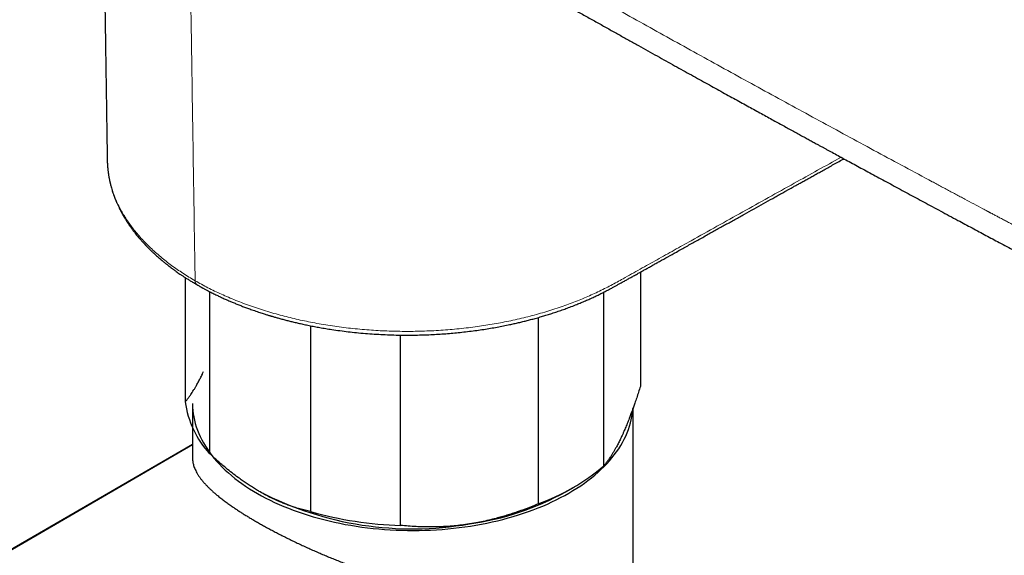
# Model space of a CAD drawing. Header units: millimetres. Extents: x 8 to 965, y 12 to 534.
# Tile 45 of 56: x 783 to 848, y 154 to 189. Entities that reach past the tile are written whole.
import ezdxf

# ---------------------------------------------------------------- set-up
doc = ezdxf.new("R2010")
doc.units = ezdxf.units.MM

msp = doc.modelspace()

# ---------------------------------------------------------------- linework, layer by layer
at = {"color": 7, "linetype": 'Continuous', "lineweight": 30}
for p, q in [((788.473, 179.807), (788.473, 179.802)), ((823.559, 172.411), (823.559, 164.88)), ((793.61, 172.051), (793.61, 163.873)), ((795.213, 160.453), (795.213, 171.126)), ((821.156, 159.653), (821.156, 171.092)), ((816.827, 169.418), (816.827, 157.142)), ((801.852, 168.879), (801.852, 156.639)), ((807.784, 155.73), (807.784, 168.265)), ((794.085, 163.764), (794.085, 160.166)), ((823.085, 149.883), (823.085, 163.463)), ((794.085, 161.066), (746.303, 133.35)), ((818.662, 157.948), (819.193, 158.255)), ((798.507, 157.948), (798.507, 157.948))]:
    msp.add_line(p, q, dxfattribs=at)
at = {"color": 252, "linetype": 'Continuous', "lineweight": 0}
msp.add_line((794.085, 161.029), (746.283, 133.301), dxfattribs=at)
at = {"color": 7, "linetype": 'Continuous', "lineweight": 30, "flags": 128}
msp.add_lwpolyline([(794.085, 163.764), (794.085, 163.744), (794.09, 163.525), (794.106, 163.306), (794.132, 163.088), (794.168, 162.869), (794.213, 162.652), (794.269, 162.435), (794.334, 162.219), (794.409, 162.004), (794.493, 161.791), (794.588, 161.578), (794.692, 161.368), (794.805, 161.159), (794.928, 160.951), (795.06, 160.746), (795.202, 160.542), (795.352, 160.341), (795.512, 160.142), (795.681, 159.946), (795.858, 159.753), (796.045, 159.562), (796.239, 159.374), (796.443, 159.188), (796.654, 159.007), (796.874, 158.828), (797.102, 158.653), (797.338, 158.481), (797.581, 158.313), (797.832, 158.148), (798.091, 157.988), (798.356, 157.831), (798.629, 157.679), (798.908, 157.53), (799.194, 157.386), (799.486, 157.246), (799.785, 157.111), (800.09, 156.98), (800.4, 156.854), (800.716, 156.733), (801.038, 156.617), (801.365, 156.505), (801.696, 156.398), (802.033, 156.297), (802.374, 156.2), (802.719, 156.109), (803.068, 156.023), (803.421, 155.942), (803.777, 155.867), (804.137, 155.797), (804.5, 155.733), (804.865, 155.674), (805.233, 155.62), (805.604, 155.572), (805.976, 155.53), (806.351, 155.494), (806.726, 155.463), (807.103, 155.437), (807.482, 155.418), (807.86, 155.404), (808.24, 155.396), (808.619, 155.394), (808.999, 155.397), (809.378, 155.406), (809.757, 155.421), (810.135, 155.442), (810.512, 155.468), (810.887, 155.5), (811.261, 155.537), (811.633, 155.581), (812.003, 155.63), (812.371, 155.684), (812.736, 155.744), (813.098, 155.81), (813.457, 155.88), (813.813, 155.957), (814.166, 156.038), (814.514, 156.125), (814.858, 156.218), (815.198, 156.315), (815.534, 156.418), (815.865, 156.525), (816.19, 156.638), (816.511, 156.755), (816.826, 156.877), (817.136, 157.004), (817.439, 157.136), (817.737, 157.272), (818.028, 157.412), (818.313, 157.557), (818.591, 157.706), (818.862, 157.86), (819.126, 158.017), (819.383, 158.178), (819.633, 158.343), (819.875, 158.512), (820.109, 158.684), (820.336, 158.86), (820.554, 159.04), (820.764, 159.222), (820.966, 159.408), (821.159, 159.596), (821.344, 159.788), (821.52, 159.982), (821.687, 160.179), (821.845, 160.378), (821.994, 160.58), (822.134, 160.783), (822.264, 160.989), (822.386, 161.197), (822.497, 161.406), (822.599, 161.617), (822.692, 161.83), (822.775, 162.044), (822.848, 162.259), (822.911, 162.475), (822.965, 162.692), (823.009, 162.909), (823.042, 163.128), (823.066, 163.346), (823.073, 163.429)], dxfattribs=at)
at = {"color": 7, "linetype": 'Continuous', "lineweight": 30}
for centre, radius, start, end in [((799.715, 164.649), 6.154, 187.23754, 222.97876), ((812.082, 170.309), 13.995, 289.81592, 310.41699), ((808.563, 177.403), 21.901, 242.74147, 279.83846), ((809.71, 174.159), 18.519, 278.05807, 298.9098), ((808.441, 179.828), 24.107, 254.13961, 268.44032)]:
    msp.add_arc(centre, radius, start, end, dxfattribs=at)
for points, knots in [([(899.278, 178.476), (899.379, 178.501), (899.6, 178.555), (899.916, 178.653), (900.234, 178.767), (900.539, 178.891), (900.853, 179.037), (901.176, 179.206), (901.525, 179.411), (901.883, 179.651), (902.237, 179.92), (902.557, 180.194), (902.845, 180.47), (903.111, 180.752), (903.355, 181.036), (903.526, 181.254), (903.628, 181.392), (903.672, 181.453), (903.715, 181.513), (903.757, 181.573), (903.798, 181.631), (903.837, 181.689), (903.989, 181.916), (904.239, 182.325), (904.56, 182.943), (904.782, 183.448), (904.926, 183.818), (905.009, 184.042), (905.087, 184.269), (905.161, 184.497), (905.231, 184.728), (905.297, 184.96), (905.411, 185.396), (905.555, 186.045), (905.697, 186.923), (905.794, 187.81), (905.846, 188.707), (905.858, 189.531), (905.841, 190.277), (905.807, 190.943), (905.752, 191.621), (905.678, 192.31), (905.583, 193.011), (905.468, 193.722), (905.319, 194.518), (905.125, 195.405), (904.876, 196.389), (904.587, 197.396), (904.258, 198.421), (903.896, 199.439), (903.504, 200.444), (903.084, 201.433), (902.68, 202.311), (902.304, 203.077), (901.982, 203.704), (901.749, 204.136), (901.618, 204.376), (901.576, 204.45), (901.535, 204.525), (901.493, 204.6), (901.451, 204.674), (901.354, 204.847), (901.189, 205.135), (900.942, 205.554), (900.658, 206.023), (900.334, 206.538), (899.969, 207.099), (899.561, 207.7), (899.111, 208.334), (898.619, 208.995), (898.084, 209.679), (897.503, 210.384), (896.904, 211.072), (896.29, 211.74), (895.693, 212.354), (895.264, 212.772), (895.018, 213.003), (894.94, 213.076), (894.862, 213.149), (894.783, 213.221), (894.704, 213.294), (894.416, 213.555), (893.917, 213.992), (893.205, 214.574), (892.495, 215.116), (891.776, 215.622), (891.033, 216.099), (890.209, 216.593), (889.302, 217.141), (888.326, 217.728), (887.336, 218.324), (886.225, 218.993), (884.985, 219.738), (883.614, 220.56), (882.075, 221.483), (880.913, 222.179), (880.133, 222.645), (879.89, 222.79), (879.647, 222.936), (879.404, 223.081), (879.161, 223.226), (878.065, 223.882), (876.118, 225.045), (873.324, 226.71), (870.541, 228.365), (867.766, 230.012), (864.984, 231.658), (862.708, 233), (860.936, 234.043), (859.668, 234.788), (858.381, 235.543), (857.067, 236.313), (855.723, 237.099), (854.4, 237.872), (853.094, 238.634), (851.804, 239.386), (850.752, 239.999), (849.947, 240.467), (849.402, 240.784), (848.849, 241.105), (848.3, 241.425), (847.785, 241.724), (847.458, 241.914), (847.308, 242.001)], [0, 0, 0, 0, 0.004504, 0.00996, 0.014562, 0.019439, 0.024591, 0.030018, 0.035716, 0.042663, 0.049236, 0.055431, 0.061248, 0.066685, 0.072229, 0.077317, 0.078397, 0.079454, 0.080489, 0.0815, 0.082489, 0.083455, 0.084399, 0.093804, 0.103061, 0.112162, 0.11519, 0.118198, 0.121186, 0.124154, 0.127102, 0.130029, 0.132935, 0.143356, 0.153492, 0.163347, 0.172988, 0.182489, 0.189227, 0.195951, 0.202686, 0.209452, 0.21626, 0.223101, 0.229969, 0.239018, 0.248245, 0.257638, 0.267188, 0.276882, 0.286051, 0.295329, 0.304712, 0.310956, 0.317237, 0.322792, 0.323521, 0.32425, 0.32498, 0.325711, 0.326441, 0.327173, 0.330794, 0.334949, 0.339637, 0.344854, 0.350596, 0.356857, 0.36363, 0.370755, 0.378352, 0.386408, 0.394906, 0.402738, 0.410891, 0.418322, 0.419313, 0.420307, 0.421304, 0.422306, 0.423311, 0.424319, 0.433274, 0.442158, 0.450893, 0.459625, 0.468628, 0.478123, 0.489821, 0.501799, 0.513852, 0.526002, 0.542451, 0.55918, 0.576119, 0.598668, 0.601628, 0.604588, 0.607548, 0.610507, 0.613465, 0.61642, 0.650528, 0.684543, 0.718354, 0.752019, 0.785704, 0.819701, 0.834865, 0.850219, 0.865814, 0.88171, 0.897975, 0.914681, 0.929812, 0.945408, 0.961535, 0.968031, 0.974624, 0.981319, 0.988121, 0.994556, 1, 1, 1, 1]), ([(899.323, 178.487), (899.4, 178.504), (899.699, 178.569), (900.195, 178.739), (900.81, 178.997), (901.394, 179.312), (901.949, 179.68), (902.473, 180.1), (902.963, 180.571), (903.419, 181.09), (903.837, 181.656), (904.219, 182.271), (904.564, 182.93), (904.871, 183.633), (905.138, 184.376), (905.364, 185.157), (905.548, 185.974), (905.691, 186.826), (905.791, 187.711), (905.85, 188.627), (905.867, 189.57), (905.84, 190.536), (905.772, 191.522), (905.661, 192.526), (905.508, 193.549), (905.313, 194.588), (905.076, 195.64), (904.799, 196.697), (904.483, 197.758), (904.128, 198.818), (903.736, 199.878), (903.306, 200.936), (902.839, 201.989), (902.337, 203.032), (901.803, 204.061), (901.239, 205.072), (900.645, 206.064), (900.022, 207.036), (899.371, 207.985), (898.696, 208.908), (897.999, 209.798), (897.282, 210.655), (896.548, 211.478), (895.795, 212.264), (895.027, 213.014), (894.233, 213.732), (893.42, 214.416), (892.589, 215.059), (891.758, 215.645), (890.93, 216.169), (890.109, 216.663), (888.287, 217.762), (884.453, 220.069), (877.422, 224.28), (868.192, 229.768), (857.764, 235.919), (850.795, 239.984), (847.311, 242.017)], [0, 0, 0, 0, 0.0034107, 0.0132918, 0.0231758, 0.0330639, 0.0429647, 0.0528766, 0.0627858, 0.0726787, 0.0825419, 0.0924143, 0.1023259, 0.1122515, 0.122166, 0.1320453, 0.1419097, 0.1517921, 0.1616886, 0.1715953, 0.1815084, 0.191398, 0.2012542, 0.2111039, 0.2209743, 0.2308928, 0.2408256, 0.2507279, 0.26061, 0.2704815, 0.2803514, 0.2902452, 0.3001691, 0.3101004, 0.3200154, 0.3298902, 0.3397633, 0.3496752, 0.3596038, 0.3695269, 0.379423, 0.3892952, 0.3991665, 0.4090463, 0.4189446, 0.4288717, 0.4392154, 0.4494829, 0.4597096, 0.4698584, 0.4798466, 0.4897694, 0.5365678, 0.6201358, 0.7467568, 0.8733786, 1, 1, 1, 1]), ([(819.996, 231.974), (820.603, 231.622), (821.81, 230.923), (823.617, 229.879), (825.417, 228.842), (827.235, 227.795), (829.053, 226.751), (830.859, 225.715), (832.631, 224.7), (834.41, 223.682), (836.201, 222.659), (838.006, 221.63), (839.803, 220.607), (841.591, 219.591), (843.307, 218.618), (844.959, 217.683), (846.141, 217.015), (846.916, 216.577), (847.28, 216.372), (847.644, 216.167), (848.008, 215.962), (848.373, 215.756), (848.739, 215.55), (849.35, 215.206), (850.217, 214.718), (851.354, 214.08), (852.524, 213.425), (853.724, 212.752), (854.953, 212.066), (856.202, 211.368), (857.391, 210.705), (858.5, 210.087), (859.236, 209.676), (859.67, 209.435), (859.814, 209.355), (859.957, 209.276), (860.099, 209.197), (860.265, 209.105), (860.49, 208.98), (860.759, 208.832), (861.029, 208.682), (861.27, 208.548), (861.504, 208.416), (861.741, 208.28), (861.972, 208.143), (862.186, 208.013), (862.394, 207.881), (862.606, 207.741), (862.847, 207.575), (863.116, 207.382), (863.403, 207.166), (863.688, 206.942), (863.961, 206.718), (864.365, 206.371), (864.9, 205.876), (865.561, 205.198), (866.134, 204.541), (866.626, 203.928), (866.931, 203.519), (867.127, 203.244), (867.218, 203.115), (867.309, 202.983), (867.399, 202.851), (867.488, 202.716), (867.578, 202.581), (867.743, 202.326), (867.988, 201.93), (868.314, 201.37), (868.652, 200.747), (868.95, 200.151), (869.208, 199.598), (869.427, 199.102), (869.645, 198.578), (869.859, 198.026), (870.035, 197.543), (870.173, 197.138), (870.277, 196.822), (870.377, 196.504), (870.473, 196.185), (870.559, 195.887), (870.63, 195.63), (870.691, 195.4), (870.754, 195.158), (870.826, 194.869), (870.907, 194.528), (870.988, 194.163), (871.058, 193.825), (871.147, 193.371), (871.246, 192.808), (871.326, 192.274), (871.372, 191.934), (871.394, 191.769), (871.414, 191.608), (871.432, 191.451), (871.449, 191.299), (871.496, 190.871), (871.558, 190.168), (871.614, 189.195), (871.637, 188.24), (871.63, 187.304), (871.593, 186.392), (871.524, 185.435), (871.417, 184.435), (871.264, 183.392), (871.072, 182.371), (870.841, 181.366), (870.575, 180.396), (870.272, 179.458), (869.932, 178.548), (869.591, 177.753), (869.263, 177.071), (869.035, 176.64), (868.875, 176.353), (868.79, 176.205), (868.704, 176.058), (868.616, 175.912), (868.527, 175.766), (868.383, 175.537), (868.18, 175.23), (867.914, 174.85), (867.639, 174.483), (867.361, 174.136), (867.102, 173.832), (866.855, 173.559), (866.606, 173.299), (866.328, 173.025), (866.02, 172.741), (865.714, 172.482), (865.417, 172.247), (865.136, 172.039), (864.835, 171.832), (864.512, 171.625), (864.187, 171.434), (863.879, 171.268), (863.612, 171.135), (863.358, 171.017), (863.089, 170.901), (862.795, 170.784), (862.489, 170.675), (862.192, 170.581), (861.904, 170.498), (861.625, 170.429), (861.395, 170.375), (861.255, 170.353), (861.207, 170.346)], [0, 0, 0, 0, 0.023482, 0.046678, 0.069724, 0.092789, 0.116596, 0.139456, 0.161979, 0.184319, 0.207354, 0.230211, 0.252939, 0.275579, 0.297949, 0.317835, 0.337949, 0.342497, 0.347055, 0.351622, 0.356196, 0.360775, 0.365357, 0.369939, 0.383724, 0.397943, 0.412564, 0.427553, 0.442873, 0.458481, 0.474183, 0.487239, 0.499793, 0.501589, 0.503373, 0.505144, 0.506902, 0.508648, 0.511312, 0.515269, 0.518623, 0.521372, 0.524246, 0.527353, 0.530261, 0.532972, 0.535493, 0.5382, 0.541208, 0.54489, 0.548829, 0.552667, 0.556388, 0.559984, 0.569392, 0.579103, 0.589097, 0.595845, 0.602711, 0.604269, 0.605832, 0.607402, 0.608977, 0.610558, 0.612145, 0.613737, 0.619458, 0.625711, 0.632502, 0.639834, 0.644722, 0.649824, 0.655139, 0.660666, 0.666403, 0.66948, 0.672557, 0.675632, 0.678706, 0.681778, 0.684183, 0.686079, 0.688325, 0.691056, 0.694271, 0.697966, 0.7013, 0.703732, 0.710636, 0.716954, 0.718512, 0.72003, 0.721508, 0.722946, 0.724345, 0.725704, 0.734752, 0.743678, 0.752471, 0.761119, 0.769615, 0.777949, 0.788075, 0.798131, 0.80818, 0.818298, 0.828566, 0.838363, 0.848439, 0.858818, 0.865828, 0.87296, 0.874848, 0.876744, 0.878648, 0.880559, 0.882479, 0.884406, 0.889734, 0.895082, 0.900448, 0.905829, 0.910811, 0.914788, 0.91917, 0.923961, 0.929162, 0.934775, 0.939026, 0.943487, 0.948157, 0.953044, 0.9583, 0.962835, 0.966744, 0.970029, 0.973848, 0.978281, 0.982557, 0.986675, 0.990636, 0.994439, 0.998085, 1, 1, 1, 1]), ([(813.827, 192.753), (814.031, 192.637), (814.478, 192.383), (815.162, 191.994), (815.876, 191.59), (816.578, 191.192), (817.268, 190.801), (817.97, 190.405), (818.681, 190.004), (819.401, 189.598), (820.107, 189.201), (820.799, 188.812), (821.478, 188.432), (822.142, 188.06), (822.792, 187.696), (823.428, 187.34), (824.051, 186.993), (824.655, 186.656), (825.242, 186.328), (825.812, 186.011), (826.368, 185.702), (826.914, 185.399), (827.449, 185.103), (827.973, 184.812), (828.483, 184.53), (828.979, 184.256), (829.457, 183.992), (829.919, 183.737), (830.364, 183.491), (830.795, 183.254), (831.215, 183.022), (831.623, 182.798), (832.02, 182.579), (832.403, 182.369), (832.771, 182.167), (833.125, 181.973), (833.464, 181.787), (833.788, 181.609), (834.098, 181.44), (834.393, 181.279), (834.673, 181.125), (834.939, 180.98), (835.174, 180.851), (835.379, 180.739), (835.558, 180.642), (835.731, 180.547), (835.903, 180.453), (836.15, 180.319), (836.475, 180.141), (836.884, 179.919), (837.305, 179.69), (837.741, 179.452), (838.193, 179.207), (838.661, 178.952), (839.142, 178.691), (839.637, 178.424), (840.144, 178.149), (840.664, 177.868), (841.187, 177.585), (841.713, 177.301), (842.241, 177.017), (842.78, 176.726), (843.331, 176.429), (843.894, 176.127), (844.427, 175.841), (844.927, 175.572), (845.391, 175.324), (845.851, 175.077), (846.303, 174.835), (846.745, 174.599), (847.205, 174.354), (847.68, 174.1), (848.17, 173.839), (848.645, 173.586), (849.104, 173.342), (849.519, 173.122), (849.89, 172.925), (850.219, 172.75), (850.539, 172.58), (850.849, 172.415), (851.096, 172.283), (851.282, 172.183), (851.405, 172.118), (851.517, 172.058), (851.616, 172.006), (851.703, 171.96), (851.777, 171.921), (851.838, 171.89), (851.886, 171.865), (851.917, 171.849), (851.935, 171.839), (851.949, 171.832), (851.972, 171.821), (852.009, 171.802), (852.057, 171.777), (852.111, 171.75), (852.185, 171.713), (852.279, 171.666), (852.394, 171.609), (852.498, 171.558), (852.589, 171.514), (852.665, 171.478), (852.744, 171.441), (852.822, 171.405), (852.893, 171.372), (852.951, 171.346), (852.996, 171.325), (853.032, 171.309), (853.061, 171.297), (853.088, 171.284), (853.122, 171.27), (853.168, 171.249), (853.226, 171.225), (853.291, 171.197), (853.36, 171.168), (853.43, 171.139), (853.504, 171.109), (853.573, 171.081), (853.631, 171.058), (853.68, 171.038), (853.734, 171.018), (853.808, 170.989), (853.9, 170.955), (854.002, 170.917), (854.101, 170.882), (854.184, 170.853), (854.251, 170.83), (854.301, 170.813), (854.344, 170.798), (854.38, 170.786), (854.415, 170.775), (854.456, 170.761), (854.508, 170.744), (854.57, 170.724), (854.643, 170.701), (854.721, 170.677), (854.804, 170.652), (854.88, 170.629), (854.95, 170.609), (855.009, 170.592), (855.067, 170.575), (855.132, 170.557), (855.209, 170.536), (855.294, 170.514), (855.38, 170.491), (855.477, 170.467), (855.586, 170.44), (855.716, 170.409), (855.849, 170.38), (855.977, 170.352), (856.092, 170.329), (856.199, 170.308), (856.299, 170.289), (856.39, 170.273), (856.474, 170.258), (856.558, 170.244), (856.644, 170.231), (856.732, 170.217), (856.826, 170.204), (856.936, 170.188), (857.06, 170.173), (857.192, 170.157), (857.32, 170.143), (857.446, 170.131), (857.573, 170.12), (857.691, 170.111), (857.796, 170.104), (857.884, 170.099), (857.964, 170.094), (858.041, 170.091), (858.122, 170.087), (858.202, 170.084), (858.281, 170.082), (858.352, 170.08), (858.419, 170.079), (858.476, 170.078), (858.528, 170.078), (858.582, 170.078), (858.638, 170.078), (858.693, 170.078), (858.744, 170.078), (858.791, 170.079), (858.837, 170.08), (858.887, 170.081), (858.944, 170.082), (859.006, 170.084), (859.064, 170.086), (859.115, 170.088), (859.159, 170.09), (859.202, 170.092), (859.247, 170.094), (859.296, 170.096), (859.353, 170.1), (859.417, 170.104), (859.483, 170.108), (859.545, 170.112), (859.599, 170.117), (859.655, 170.121), (859.714, 170.126), (859.775, 170.132), (859.834, 170.137), (859.894, 170.143), (859.961, 170.15), (860.028, 170.158), (860.091, 170.165), (860.142, 170.171), (860.187, 170.176), (860.23, 170.182), (860.278, 170.188), (860.338, 170.196), (860.406, 170.206), (860.473, 170.215), (860.532, 170.224), (860.586, 170.232), (860.646, 170.242), (860.716, 170.253), (860.793, 170.266), (860.872, 170.279), (860.933, 170.29), (860.978, 170.298), (861.011, 170.304), (861.053, 170.312), (861.105, 170.322), (861.158, 170.332), (861.193, 170.338), (861.208, 170.341)], [0, 0, 0, 0, 0.013484, 0.029372, 0.045002, 0.060372, 0.075482, 0.090334, 0.106372, 0.122095, 0.137506, 0.152602, 0.167385, 0.181855, 0.19601, 0.209852, 0.223381, 0.236595, 0.249269, 0.26164, 0.273708, 0.285474, 0.297143, 0.308498, 0.319539, 0.330267, 0.340681, 0.350603, 0.360223, 0.36954, 0.378555, 0.387442, 0.396013, 0.40427, 0.412211, 0.419837, 0.427148, 0.434143, 0.440809, 0.447162, 0.4532, 0.458925, 0.464335, 0.468367, 0.472204, 0.475869, 0.479545, 0.483274, 0.491789, 0.500569, 0.509613, 0.518921, 0.528692, 0.538738, 0.54906, 0.559657, 0.570529, 0.581676, 0.593099, 0.604145, 0.615437, 0.626974, 0.638758, 0.650788, 0.663063, 0.672881, 0.682843, 0.692705, 0.702344, 0.711761, 0.720956, 0.731698, 0.742121, 0.752219, 0.761991, 0.771436, 0.778629, 0.785618, 0.7924, 0.798968, 0.805327, 0.808147, 0.810769, 0.813134, 0.815242, 0.817088, 0.818641, 0.81993, 0.820952, 0.821701, 0.821879, 0.82208, 0.822547, 0.823311, 0.82438, 0.825517, 0.826702, 0.828937, 0.83132, 0.833808, 0.835345, 0.836915, 0.838516, 0.84015, 0.841752, 0.842832, 0.843741, 0.844476, 0.845039, 0.845471, 0.846151, 0.847082, 0.848264, 0.849614, 0.850998, 0.852414, 0.853861, 0.855409, 0.856559, 0.857359, 0.858386, 0.859748, 0.861836, 0.863898, 0.865867, 0.867743, 0.868866, 0.869866, 0.870724, 0.87144, 0.872044, 0.872806, 0.873881, 0.875203, 0.87647, 0.878274, 0.879847, 0.881432, 0.882809, 0.884, 0.884969, 0.886231, 0.887844, 0.889567, 0.891255, 0.892906, 0.895314, 0.897672, 0.90061, 0.903081, 0.905222, 0.90732, 0.909393, 0.911027, 0.912657, 0.914286, 0.915945, 0.917641, 0.919423, 0.921425, 0.924016, 0.926627, 0.929107, 0.93142, 0.933906, 0.93641, 0.938241, 0.939941, 0.941476, 0.942848, 0.944337, 0.946102, 0.94744, 0.94886, 0.950175, 0.951241, 0.952122, 0.953122, 0.954279, 0.955291, 0.956263, 0.957155, 0.957966, 0.958854, 0.959949, 0.961197, 0.962308, 0.963239, 0.964005, 0.964786, 0.965636, 0.966553, 0.967497, 0.968799, 0.970081, 0.97121, 0.972177, 0.973101, 0.974254, 0.975415, 0.976447, 0.977476, 0.978682, 0.980037, 0.981142, 0.98204, 0.982786, 0.983548, 0.984349, 0.985326, 0.986683, 0.987921, 0.988852, 0.989744, 0.990705, 0.991892, 0.993272, 0.994588, 0.995753, 0.996251, 0.996725, 0.997365, 0.998211, 0.999267, 1, 1, 1, 1]), ([(788.289, 191.785), (788.29, 191.718), (788.293, 191.532), (788.297, 191.222), (788.303, 190.851), (788.309, 190.465), (788.315, 190.065), (788.322, 189.658), (788.328, 189.244), (788.334, 188.824), (788.341, 188.391), (788.348, 187.945), (788.355, 187.486), (788.362, 187.023), (788.369, 186.557), (788.376, 186.089), (788.383, 185.609), (788.391, 185.117), (788.399, 184.614), (788.406, 184.099), (788.414, 183.571), (788.423, 183.031), (788.431, 182.478), (788.44, 181.915), (788.448, 181.341), (788.457, 180.755), (788.465, 180.241), (788.47, 179.921), (788.472, 179.802)], [0, 0, 0, 0, 0.016874, 0.046637, 0.077604, 0.109774, 0.143146, 0.17772, 0.21169, 0.246745, 0.282886, 0.320111, 0.358422, 0.397817, 0.435954, 0.475055, 0.515119, 0.556145, 0.598135, 0.641106, 0.685091, 0.730132, 0.776273, 0.823565, 0.871184, 0.920024, 0.970148, 1, 1, 1, 1]), ([(788.471, 179.807), (788.471, 179.79), (788.472, 179.751), (788.474, 179.693), (788.477, 179.624), (788.48, 179.548), (788.484, 179.47), (788.49, 179.39), (788.496, 179.313), (788.503, 179.238), (788.51, 179.17), (788.519, 179.093), (788.53, 179.003), (788.544, 178.896), (788.562, 178.784), (788.582, 178.669), (788.6, 178.569), (788.617, 178.488), (788.63, 178.426), (788.642, 178.371), (788.653, 178.322), (788.664, 178.279), (788.673, 178.237), (788.684, 178.193), (788.697, 178.143), (788.712, 178.085), (788.736, 177.999), (788.767, 177.891), (788.805, 177.765), (788.843, 177.649), (788.874, 177.557), (788.9, 177.486), (788.918, 177.434), (788.935, 177.387), (788.951, 177.346), (788.966, 177.307), (788.981, 177.267), (789, 177.221), (789.022, 177.166), (789.048, 177.103), (789.076, 177.036), (789.108, 176.961), (789.144, 176.88), (789.184, 176.793), (789.225, 176.707), (789.266, 176.623), (789.305, 176.544), (789.341, 176.474), (789.371, 176.417), (789.395, 176.372), (789.415, 176.335), (789.435, 176.297), (789.46, 176.252), (789.488, 176.202), (789.519, 176.147), (789.55, 176.093), (789.583, 176.038), (789.615, 175.983), (789.653, 175.921), (789.696, 175.852), (789.744, 175.776), (789.791, 175.702), (789.838, 175.631), (789.881, 175.566), (789.92, 175.509), (789.953, 175.462), (789.98, 175.423), (790.003, 175.39), (790.025, 175.358), (790.051, 175.323), (790.082, 175.28), (790.119, 175.229), (790.162, 175.171), (790.211, 175.106), (790.263, 175.038), (790.329, 174.954), (790.405, 174.859), (790.491, 174.754), (790.573, 174.657), (790.653, 174.563), (790.721, 174.487), (790.776, 174.425), (790.818, 174.379), (790.859, 174.333), (790.897, 174.292), (790.928, 174.259), (790.951, 174.234), (790.97, 174.215), (790.989, 174.195), (791.013, 174.17), (791.043, 174.138), (791.083, 174.097), (791.131, 174.047), (791.188, 173.99), (791.249, 173.929), (791.311, 173.868), (791.373, 173.808), (791.435, 173.749), (791.497, 173.69), (791.573, 173.62), (791.663, 173.537), (791.768, 173.443), (791.872, 173.351), (791.976, 173.263), (792.077, 173.177), (792.174, 173.097), (792.263, 173.025), (792.341, 172.962), (792.408, 172.909), (792.464, 172.865), (792.507, 172.831), (792.538, 172.807), (792.561, 172.79), (792.58, 172.776), (792.602, 172.759), (792.63, 172.737), (792.667, 172.709), (792.715, 172.673), (792.773, 172.63), (792.843, 172.579), (792.922, 172.521), (793.018, 172.452), (793.13, 172.373), (793.26, 172.283), (793.406, 172.185), (793.567, 172.078), (793.744, 171.965), (793.935, 171.845), (794.143, 171.719), (794.292, 171.63), (794.373, 171.584), (794.379, 171.581)], [0, 0, 0, 0, 0.00452, 0.010355, 0.017524, 0.026039, 0.035033, 0.043407, 0.052477, 0.060683, 0.068024, 0.075088, 0.085881, 0.0975, 0.109779, 0.122223, 0.1348, 0.141885, 0.148521, 0.154483, 0.159773, 0.164429, 0.168466, 0.173252, 0.178785, 0.185067, 0.191969, 0.206834, 0.220596, 0.233256, 0.244795, 0.251084, 0.256799, 0.26194, 0.266507, 0.270501, 0.274717, 0.279782, 0.285904, 0.293085, 0.300768, 0.30843, 0.318173, 0.327882, 0.337557, 0.347197, 0.35631, 0.36429, 0.371136, 0.37571, 0.379588, 0.383556, 0.38872, 0.395085, 0.40093, 0.407353, 0.413738, 0.420029, 0.426224, 0.435268, 0.444101, 0.452725, 0.461136, 0.468911, 0.475729, 0.481088, 0.485661, 0.489448, 0.492714, 0.496871, 0.502127, 0.508089, 0.515027, 0.52294, 0.531365, 0.539491, 0.553226, 0.565964, 0.577707, 0.588857, 0.600494, 0.606113, 0.611851, 0.617709, 0.62306, 0.627273, 0.630347, 0.632287, 0.634624, 0.637817, 0.641867, 0.646774, 0.653264, 0.660816, 0.668751, 0.676597, 0.684354, 0.692021, 0.699597, 0.707084, 0.719763, 0.732175, 0.744317, 0.756191, 0.767796, 0.778915, 0.788807, 0.79741, 0.804723, 0.810745, 0.815478, 0.818923, 0.820734, 0.822715, 0.824873, 0.827773, 0.831753, 0.836812, 0.842951, 0.850169, 0.858465, 0.86784, 0.879619, 0.892749, 0.907228, 0.923054, 0.940226, 0.958396, 0.977857, 0.998605, 1, 1, 1, 1]), ([(794.379, 171.581), (794.4, 171.569), (794.445, 171.543), (794.509, 171.506), (794.566, 171.474), (794.611, 171.449), (794.642, 171.432), (794.661, 171.421), (794.672, 171.415), (794.681, 171.41), (794.692, 171.404), (794.704, 171.397), (794.719, 171.389), (794.748, 171.373), (794.795, 171.347), (794.862, 171.311), (794.939, 171.269), (795.026, 171.223), (795.125, 171.171), (795.28, 171.091), (795.486, 170.987), (795.737, 170.864), (795.985, 170.748), (796.229, 170.637), (796.469, 170.531), (796.704, 170.43), (796.944, 170.331), (797.191, 170.232), (797.447, 170.133), (797.713, 170.033), (797.952, 169.947), (798.162, 169.873), (798.335, 169.814), (798.501, 169.759), (798.654, 169.709), (798.791, 169.665), (798.912, 169.627), (799.018, 169.594), (799.102, 169.568), (799.167, 169.548), (799.215, 169.534), (799.256, 169.522), (799.303, 169.508), (799.365, 169.49), (799.447, 169.466), (799.542, 169.438), (799.651, 169.407), (799.813, 169.362), (800.028, 169.303), (800.29, 169.234), (800.559, 169.167), (800.835, 169.1), (801.126, 169.033), (801.435, 168.965), (801.762, 168.896), (802.108, 168.828), (802.472, 168.761), (802.853, 168.696), (803.293, 168.626), (803.787, 168.556), (804.328, 168.488), (804.886, 168.427), (805.458, 168.375), (806.044, 168.331), (806.625, 168.298), (807.2, 168.276), (807.768, 168.263), (808.33, 168.26), (808.871, 168.267), (809.39, 168.281), (809.888, 168.302), (810.38, 168.33), (810.866, 168.365), (811.343, 168.407), (811.823, 168.455), (812.304, 168.511), (812.784, 168.574), (813.248, 168.642), (813.696, 168.714), (814.129, 168.79), (814.545, 168.869), (814.919, 168.946), (815.252, 169.018), (815.547, 169.086), (815.835, 169.155), (816.122, 169.227), (816.418, 169.304), (816.728, 169.389), (817.04, 169.478), (817.354, 169.572), (817.667, 169.67), (817.991, 169.776), (818.326, 169.89), (818.669, 170.012), (819.021, 170.144), (819.353, 170.274), (819.664, 170.401), (819.953, 170.523), (820.239, 170.65), (820.515, 170.776), (820.775, 170.9), (821.021, 171.022), (821.251, 171.14), (821.468, 171.253), (821.672, 171.361), (821.862, 171.464), (822.041, 171.562), (822.209, 171.655), (822.365, 171.742), (822.536, 171.837), (822.727, 171.945), (822.947, 172.069), (823.18, 172.2), (823.414, 172.33), (823.645, 172.459), (823.873, 172.586), (824.107, 172.716), (824.344, 172.849), (824.582, 172.981), (825.112, 173.277), (825.784, 173.653), (826.595, 174.106), (827.252, 174.474), (827.898, 174.834), (828.534, 175.189), (829.161, 175.539), (829.788, 175.888), (830.414, 176.238), (831.038, 176.585), (831.656, 176.93), (832.115, 177.185), (832.417, 177.353), (832.565, 177.436), (832.712, 177.518), (832.859, 177.599), (833.005, 177.681), (833.155, 177.764), (833.318, 177.855), (833.499, 177.956), (833.699, 178.067), (833.913, 178.187), (834.142, 178.314), (834.385, 178.449), (834.642, 178.593), (834.914, 178.744), (835.199, 178.903), (835.499, 179.07), (835.812, 179.244), (836.136, 179.425), (836.473, 179.612), (836.729, 179.755), (836.872, 179.835), (836.899, 179.85)], [0, 0, 0, 0, 0.001744, 0.003655, 0.005208, 0.006403, 0.007241, 0.007708, 0.007921, 0.008156, 0.008442, 0.008779, 0.009168, 0.009608, 0.01108, 0.012939, 0.014924, 0.017215, 0.019812, 0.022661, 0.029314, 0.035668, 0.041725, 0.047888, 0.053717, 0.059236, 0.064895, 0.070867, 0.076725, 0.082859, 0.089271, 0.09318, 0.097176, 0.100948, 0.104358, 0.107407, 0.110092, 0.112415, 0.114373, 0.115655, 0.116705, 0.11752, 0.118313, 0.119796, 0.12158, 0.123666, 0.126051, 0.128678, 0.134133, 0.139958, 0.145472, 0.15128, 0.157382, 0.163779, 0.170596, 0.17772, 0.185152, 0.192895, 0.200951, 0.211813, 0.222616, 0.233341, 0.244959, 0.256486, 0.267864, 0.279093, 0.290181, 0.301137, 0.311968, 0.321792, 0.331522, 0.341162, 0.350717, 0.360133, 0.369361, 0.379215, 0.388815, 0.398142, 0.407201, 0.415997, 0.424535, 0.432819, 0.439151, 0.44533, 0.451357, 0.457326, 0.463623, 0.470291, 0.477335, 0.483952, 0.490874, 0.498104, 0.505646, 0.51349, 0.521617, 0.530027, 0.536831, 0.54381, 0.55089, 0.557729, 0.564283, 0.570553, 0.576527, 0.582192, 0.587557, 0.592628, 0.59741, 0.601907, 0.606124, 0.610096, 0.615734, 0.621714, 0.628042, 0.634721, 0.640662, 0.646854, 0.653262, 0.659699, 0.666132, 0.672563, 0.702844, 0.720817, 0.738645, 0.756316, 0.773378, 0.790361, 0.807344, 0.824328, 0.841299, 0.858064, 0.874558, 0.87858, 0.882586, 0.886575, 0.890547, 0.894503, 0.898476, 0.902715, 0.907748, 0.913168, 0.918976, 0.925169, 0.93175, 0.938718, 0.946073, 0.953815, 0.961944, 0.97046, 0.979201, 0.988314, 0.997802, 1, 1, 1, 1]), ([(836.899, 179.85), (836.916, 179.859), (836.934, 179.869), (836.952, 179.881), (836.953, 179.881)], [0, 0, 0, 0, 0.934752, 1, 1, 1, 1]), ([(793.61, 163.873), (793.65, 163.922), (793.73, 164.018), (793.851, 164.178), (793.963, 164.336), (794.065, 164.49), (794.158, 164.636), (794.25, 164.789), (794.355, 164.97), (794.472, 165.184), (794.601, 165.434), (794.714, 165.665), (794.784, 165.816), (794.811, 165.874)], [0, 0, 0, 0, 0.102608, 0.205234, 0.307838, 0.38515, 0.462461, 0.539121, 0.615779, 0.7218, 0.827851, 0.93387, 1, 1, 1, 1]), ([(823.559, 164.88), (823.519, 164.754), (823.439, 164.503), (823.318, 164.136), (823.206, 163.808), (823.104, 163.516), (823.011, 163.259), (822.919, 163.009), (822.814, 162.735), (822.697, 162.44), (822.568, 162.128), (822.455, 161.867), (822.385, 161.713), (822.358, 161.654)], [0, 0, 0, 0, 0.102608, 0.205234, 0.307838, 0.38515, 0.462461, 0.539121, 0.615779, 0.7218, 0.827851, 0.93387, 1, 1, 1, 1]), ([(822.358, 161.654), (822.313, 161.559), (822.224, 161.368), (822.09, 161.101), (821.968, 160.87), (821.857, 160.672), (821.757, 160.503), (821.659, 160.343), (821.548, 160.173), (821.425, 159.996), (821.29, 159.815), (821.201, 159.707), (821.156, 159.653)], [0, 0, 0, 0, 0.109491, 0.219018, 0.32851, 0.411237, 0.493965, 0.57546, 0.656956, 0.771291, 0.885658, 1, 1, 1, 1]), ([(794.085, 160.166), (794.085, 160.152), (794.084, 160.104), (794.09, 160.021), (794.103, 159.911), (794.125, 159.797), (794.157, 159.672), (794.2, 159.543), (794.257, 159.404), (794.327, 159.261), (794.41, 159.114), (794.505, 158.966), (794.611, 158.818), (794.729, 158.668), (794.858, 158.517), (795, 158.364), (795.15, 158.212), (795.308, 158.061), (795.462, 157.922), (795.614, 157.791), (795.789, 157.646), (795.994, 157.483), (796.233, 157.301), (796.436, 157.153), (796.626, 157.02), (796.8, 156.9), (797.001, 156.765), (797.21, 156.629), (797.426, 156.491), (797.648, 156.353), (797.877, 156.214), (798.113, 156.074), (798.361, 155.93), (798.62, 155.783), (798.892, 155.631), (799.171, 155.48), (799.456, 155.328), (799.747, 155.177), (800.045, 155.025), (800.349, 154.873), (800.662, 154.72), (800.982, 154.567), (801.31, 154.413), (801.645, 154.26), (801.979, 154.109), (802.312, 153.963), (802.642, 153.821), (802.976, 153.681), (803.313, 153.543), (803.653, 153.406), (803.996, 153.272), (804.343, 153.139), (804.695, 153.008), (805.051, 152.88), (805.411, 152.753), (805.775, 152.629), (806.145, 152.507), (806.519, 152.388), (806.896, 152.272), (807.275, 152.16), (807.655, 152.053), (808.036, 151.95), (808.418, 151.852), (808.801, 151.759), (809.185, 151.672), (809.573, 151.589), (809.963, 151.512), (810.355, 151.441), (810.731, 151.38), (811.09, 151.327), (811.455, 151.279), (811.705, 151.252), (811.841, 151.237)], [0, 0, 0, 0, 0.004708, 0.016973, 0.029237, 0.043017, 0.056796, 0.07219, 0.087585, 0.103967, 0.12039, 0.136827, 0.152889, 0.168965, 0.185083, 0.201259, 0.21745, 0.232583, 0.247716, 0.260005, 0.272295, 0.291244, 0.308368, 0.325525, 0.334113, 0.346914, 0.359715, 0.372564, 0.385413, 0.398325, 0.411237, 0.424197, 0.437158, 0.451026, 0.464894, 0.478795, 0.492695, 0.506639, 0.520583, 0.534684, 0.548786, 0.563173, 0.577561, 0.592176, 0.606792, 0.620657, 0.634522, 0.648415, 0.662308, 0.676236, 0.690164, 0.70422, 0.718276, 0.732567, 0.746857, 0.761335, 0.775812, 0.790651, 0.805489, 0.820355, 0.83522, 0.850121, 0.865022, 0.880052, 0.895082, 0.910221, 0.925612, 0.941014, 0.956519, 0.970101, 0.983684, 1, 1, 1, 1]), ([(798.532, 157.933), (798.497, 157.954), (798.372, 158.026), (798.157, 158.156), (797.889, 158.325), (797.621, 158.503), (797.353, 158.689), (797.041, 158.914), (796.688, 159.183), (796.334, 159.467), (796.021, 159.729), (795.75, 159.964), (795.48, 160.205), (795.302, 160.37), (795.213, 160.453)], [0, 0, 0, 0, 0.031668, 0.11114, 0.190749, 0.270359, 0.350294, 0.430229, 0.549346, 0.668466, 0.751242, 0.834063, 0.917012, 1, 1, 1, 1]), ([(801.852, 156.639), (801.734, 156.665), (801.498, 156.718), (801.14, 156.815), (800.809, 156.915), (800.506, 157.018), (800.232, 157.119), (799.958, 157.228), (799.648, 157.361), (799.301, 157.523), (798.917, 157.717), (798.661, 157.861), (798.532, 157.933)], [0, 0, 0, 0, 0.1096712, 0.2193637, 0.3290292, 0.4117224, 0.4944151, 0.5763033, 0.6581912, 0.7721152, 0.8860784, 1, 1, 1, 1]), ([(816.827, 157.142), (816.676, 157.08), (816.376, 156.955), (815.92, 156.781), (815.499, 156.63), (815.113, 156.501), (814.765, 156.391), (814.416, 156.288), (814.023, 156.18), (813.583, 156.07), (813.097, 155.964), (812.671, 155.882), (812.407, 155.84), (812.306, 155.823)], [0, 0, 0, 0, 0.102608, 0.205234, 0.307838, 0.38515, 0.462461, 0.539121, 0.615779, 0.7218, 0.827851, 0.93387, 1, 1, 1, 1]), ([(812.306, 155.823), (812.138, 155.799), (811.802, 155.749), (811.3, 155.695), (810.839, 155.658), (810.421, 155.636), (810.047, 155.625), (809.676, 155.622), (809.259, 155.628), (808.796, 155.646), (808.287, 155.679), (807.952, 155.713), (807.784, 155.73)], [0, 0, 0, 0, 0.109491, 0.219018, 0.32851, 0.411237, 0.493965, 0.57546, 0.656956, 0.771291, 0.885658, 1, 1, 1, 1])]:
    msp.add_open_spline(points, degree=3, knots=knots, dxfattribs=at)
at = {"color": 252, "linetype": 'Continuous', "lineweight": 0}
for points, knots in [([(822.203, 226.784), (823.242, 226.184), (825.319, 224.985), (828.445, 223.189), (831.576, 221.395), (834.714, 219.605), (837.961, 217.759), (841.32, 215.856), (844.652, 213.976), (846.933, 212.695), (848.156, 212.009), (848.457, 211.84), (848.758, 211.672), (849.059, 211.503), (849.36, 211.334), (849.661, 211.166), (849.962, 210.997), (850.402, 210.751), (850.987, 210.424), (851.722, 210.013), (852.385, 209.643), (852.973, 209.315), (853.341, 209.11), (853.571, 208.981), (853.662, 208.931), (853.753, 208.88), (853.853, 208.824), (853.999, 208.743), (854.189, 208.637), (854.464, 208.484), (854.781, 208.307), (855.137, 208.108), (855.478, 207.919), (855.803, 207.737), (856.113, 207.565), (856.396, 207.408), (856.654, 207.264), (856.887, 207.134), (857.085, 207.024), (857.25, 206.933), (857.351, 206.877), (857.415, 206.841), (857.444, 206.825), (857.473, 206.809), (857.502, 206.793), (857.53, 206.777), (857.558, 206.762), (857.785, 206.636), (858.055, 206.486), (858.324, 206.338), (858.392, 206.3), (858.417, 206.287), (858.442, 206.273), (858.468, 206.258), (858.54, 206.219), (858.654, 206.156), (858.811, 206.069), (858.965, 205.984), (859.113, 205.901), (859.247, 205.826), (859.368, 205.758), (859.48, 205.694), (859.59, 205.631), (859.716, 205.557), (859.855, 205.474), (860.005, 205.381), (860.153, 205.287), (860.308, 205.186), (860.526, 205.038), (860.805, 204.839), (861.149, 204.577), (861.504, 204.289), (861.866, 203.971), (862.221, 203.638), (862.568, 203.29), (862.904, 202.931), (863.228, 202.56), (863.54, 202.179), (863.843, 201.787), (864.136, 201.381), (864.421, 200.96), (864.697, 200.525), (864.962, 200.077), (865.217, 199.616), (865.459, 199.148), (865.689, 198.675), (865.906, 198.195), (866.112, 197.706), (866.309, 197.206), (866.495, 196.697), (866.67, 196.178), (866.833, 195.653), (866.985, 195.122), (867.124, 194.589), (867.25, 194.055), (867.363, 193.522), (867.464, 192.987), (867.553, 192.446), (867.631, 191.899), (867.697, 191.346), (867.751, 190.789), (867.793, 190.23), (867.822, 189.672), (867.84, 189.118), (867.847, 188.568), (867.842, 188.019), (867.826, 187.466), (867.798, 186.912), (867.759, 186.358), (867.708, 185.808), (867.646, 185.262), (867.573, 184.723), (867.489, 184.192), (867.395, 183.671), (867.29, 183.158), (867.174, 182.649), (867.047, 182.145), (866.907, 181.646), (866.757, 181.154), (866.596, 180.671), (866.426, 180.201), (866.247, 179.745), (866.06, 179.301), (865.864, 178.868), (865.657, 178.442), (865.439, 178.025), (865.212, 177.618), (864.975, 177.224), (864.73, 176.842), (864.477, 176.475), (864.218, 176.123), (863.952, 175.787), (863.679, 175.465), (863.397, 175.155), (863.105, 174.858), (862.803, 174.575), (862.494, 174.306), (862.177, 174.053), (861.855, 173.818), (861.528, 173.599), (861.198, 173.398), (860.861, 173.212), (860.516, 173.04), (860.164, 172.884), (859.804, 172.744), (859.439, 172.62), (859.069, 172.514), (858.695, 172.425), (858.32, 172.353), (857.943, 172.298), (857.563, 172.261), (857.176, 172.24), (856.784, 172.236), (856.388, 172.249), (855.989, 172.278), (855.589, 172.325), (855.216, 172.384), (854.871, 172.452), (854.553, 172.524), (854.235, 172.607), (853.915, 172.7), (853.614, 172.797), (853.334, 172.895), (853.075, 172.993), (852.822, 173.095), (852.616, 173.183), (852.457, 173.255), (852.34, 173.309), (852.22, 173.365), (852.097, 173.424), (851.971, 173.486), (851.848, 173.546), (851.718, 173.612), (851.579, 173.683), (851.422, 173.763), (851.237, 173.86), (851.091, 173.937), (850.988, 173.992), (850.949, 174.012), (850.91, 174.033), (850.878, 174.05), (850.843, 174.069), (850.8, 174.091), (850.74, 174.124), (850.666, 174.163), (850.581, 174.209), (850.485, 174.26), (850.39, 174.311), (850.3, 174.359), (850.22, 174.402), (850.131, 174.449), (850.033, 174.502), (849.91, 174.567), (849.774, 174.639), (849.626, 174.717), (849.48, 174.795), (849.336, 174.871), (849.157, 174.966), (848.944, 175.078), (848.7, 175.208), (848.437, 175.347), (848.16, 175.494), (847.869, 175.648), (847.593, 175.795), (847.335, 175.932), (847.094, 176.06), (846.871, 176.178), (846.711, 176.263), (846.612, 176.316), (846.568, 176.339), (846.524, 176.362), (846.482, 176.385), (846.434, 176.41), (846.305, 176.479), (845.995, 176.645), (845.506, 176.905), (845.013, 177.169), (844.613, 177.382), (844.309, 177.545), (844.003, 177.708), (843.696, 177.873), (843.389, 178.038), (843.08, 178.203), (841.668, 178.96), (839.16, 180.311), (835.565, 182.261), (831.984, 184.217), (828.417, 186.179), (824.863, 188.148), (821.323, 190.122), (817.795, 192.103), (815.454, 193.43), (814.284, 194.093)], [0, 0, 0, 0, 0.02776, 0.055483, 0.083167, 0.110815, 0.138424, 0.168752, 0.199034, 0.225646, 0.228258, 0.230869, 0.233481, 0.236091, 0.238702, 0.241312, 0.243922, 0.246531, 0.252762, 0.25912, 0.265605, 0.269956, 0.274361, 0.275143, 0.275925, 0.27671, 0.277499, 0.278521, 0.280494, 0.282421, 0.285631, 0.288705, 0.291644, 0.294447, 0.297114, 0.299646, 0.301762, 0.303772, 0.305677, 0.306877, 0.308031, 0.308284, 0.308535, 0.308783, 0.309029, 0.309272, 0.309513, 0.309752, 0.315128, 0.316471, 0.316682, 0.316894, 0.317106, 0.317318, 0.317575, 0.318955, 0.320247, 0.321637, 0.32291, 0.324066, 0.325105, 0.326028, 0.326977, 0.327955, 0.3293, 0.330615, 0.331901, 0.333201, 0.334737, 0.33775, 0.340758, 0.34423, 0.347704, 0.351186, 0.354679, 0.358178, 0.361604, 0.365025, 0.368445, 0.371867, 0.375333, 0.378813, 0.38231, 0.38583, 0.389347, 0.392789, 0.396239, 0.399701, 0.403178, 0.406707, 0.410233, 0.413759, 0.41729, 0.42083, 0.424302, 0.427763, 0.431216, 0.434665, 0.438178, 0.441704, 0.445246, 0.448807, 0.452377, 0.455879, 0.459386, 0.462901, 0.466426, 0.470027, 0.473621, 0.477211, 0.480799, 0.484407, 0.487953, 0.491484, 0.495003, 0.498515, 0.502093, 0.505672, 0.509253, 0.512842, 0.516425, 0.51993, 0.523432, 0.526937, 0.530445, 0.534012, 0.53757, 0.541124, 0.544676, 0.548236, 0.551729, 0.555211, 0.558686, 0.562157, 0.565689, 0.569219, 0.572751, 0.576288, 0.579824, 0.583283, 0.586739, 0.590195, 0.593654, 0.597178, 0.600692, 0.6042, 0.607705, 0.611222, 0.614675, 0.618118, 0.621552, 0.624982, 0.628491, 0.631985, 0.635467, 0.638941, 0.642411, 0.645136, 0.647864, 0.650594, 0.65333, 0.656072, 0.658309, 0.660516, 0.662694, 0.664812, 0.665784, 0.666784, 0.667813, 0.66887, 0.669955, 0.671069, 0.672031, 0.673302, 0.674653, 0.676083, 0.678094, 0.678423, 0.678755, 0.679091, 0.67943, 0.679586, 0.680003, 0.680527, 0.681158, 0.681898, 0.682744, 0.683624, 0.684369, 0.685063, 0.685708, 0.686664, 0.687599, 0.688899, 0.690178, 0.691438, 0.692677, 0.693896, 0.696078, 0.698192, 0.700238, 0.702871, 0.705382, 0.707771, 0.710038, 0.71208, 0.714011, 0.715832, 0.716217, 0.716598, 0.716973, 0.717343, 0.717707, 0.718203, 0.720691, 0.725771, 0.730892, 0.73352, 0.736158, 0.738807, 0.741467, 0.744137, 0.746818, 0.749509, 0.780891, 0.81225, 0.843589, 0.874908, 0.906208, 0.937489, 0.968753, 1, 1, 1, 1]), ([(794.254, 171.847), (794.22, 174.122), (794.151, 178.671), (794.077, 183.431), (794.036, 186.13), (794.027, 186.767), (794.017, 187.404), (794.008, 188.041), (794, 188.679), (793.992, 189.229), (793.973, 189.684), (793.946, 190.046), (793.907, 190.4), (793.857, 190.745), (793.795, 191.081), (793.721, 191.408), (793.637, 191.725), (793.54, 192.034), (793.431, 192.333), (793.345, 192.548), (793.292, 192.659), (793.283, 192.678)], [0, 0, 0, 0, 0.320168, 0.640336, 0.670219, 0.700101, 0.729984, 0.759866, 0.789749, 0.819631, 0.837239, 0.854845, 0.872453, 0.890062, 0.907673, 0.925283, 0.942894, 0.960502, 0.978429, 0.996353, 1, 1, 1, 1]), ([(788.473, 179.802), (788.474, 179.735), (788.476, 179.557), (788.499, 179.266), (788.54, 178.932), (788.6, 178.591), (788.679, 178.245), (788.779, 177.894), (788.897, 177.545), (789.035, 177.198), (789.191, 176.854), (789.362, 176.519), (789.547, 176.193), (789.744, 175.878), (789.957, 175.566), (790.186, 175.257), (790.435, 174.947), (790.707, 174.635), (791.001, 174.322), (791.313, 174.014), (791.642, 173.711), (791.987, 173.414), (792.341, 173.128), (792.703, 172.855), (793.071, 172.592), (793.452, 172.337), (793.845, 172.087), (794.118, 171.927), (794.254, 171.847)], [0, 0, 0, 0, 0.022677, 0.060585, 0.098487, 0.136381, 0.17657, 0.216772, 0.256985, 0.297205, 0.337429, 0.377654, 0.41558, 0.453501, 0.491416, 0.529322, 0.567219, 0.60742, 0.647694, 0.688037, 0.728434, 0.768871, 0.809333, 0.847494, 0.885652, 0.923796, 0.961916, 1, 1, 1, 1]), ([(836.768, 179.982), (835.742, 179.411), (833.585, 178.209), (830.295, 176.377), (827.659, 174.907), (825.783, 173.858), (824.665, 173.232), (823.542, 172.608), (822.668, 172.114), (822.026, 171.759), (821.618, 171.54), (821.199, 171.322), (820.768, 171.11), (820.326, 170.905), (819.876, 170.71), (819.419, 170.522), (818.951, 170.342), (818.459, 170.164), (817.943, 169.989), (817.404, 169.819), (816.856, 169.659), (816.302, 169.509), (815.74, 169.369), (815.181, 169.242), (814.628, 169.127), (814.078, 169.023), (813.523, 168.929), (812.963, 168.844), (812.385, 168.766), (811.792, 168.698), (811.185, 168.639), (810.577, 168.59), (809.968, 168.553), (809.358, 168.527), (808.759, 168.512), (808.17, 168.508), (807.593, 168.513), (807.016, 168.529), (806.438, 168.554), (805.848, 168.59), (805.249, 168.637), (804.642, 168.696), (804.04, 168.765), (803.443, 168.845), (802.852, 168.936), (802.277, 169.035), (801.718, 169.142), (801.176, 169.256), (800.639, 169.379), (800.108, 169.512), (799.571, 169.658), (799.032, 169.815), (798.492, 169.985), (797.962, 170.164), (797.444, 170.352), (796.937, 170.548), (796.45, 170.75), (795.983, 170.957), (795.535, 171.167), (795.097, 171.385), (794.669, 171.611), (794.393, 171.768), (794.254, 171.847)], [0, 0, 0, 0, 0.083335, 0.175353, 0.267363, 0.297728, 0.328101, 0.358487, 0.38886, 0.39962, 0.410475, 0.421462, 0.432546, 0.443637, 0.454544, 0.46547, 0.47642, 0.487397, 0.49942, 0.511405, 0.52336, 0.535295, 0.547218, 0.559137, 0.57038, 0.581635, 0.592909, 0.60421, 0.615545, 0.627575, 0.639567, 0.651527, 0.663464, 0.675387, 0.687305, 0.698545, 0.709796, 0.721065, 0.73236, 0.743688, 0.755721, 0.767718, 0.779683, 0.791625, 0.803551, 0.815472, 0.826713, 0.837964, 0.849232, 0.860524, 0.871848, 0.883881, 0.895872, 0.907826, 0.919753, 0.931665, 0.943572, 0.954806, 0.966056, 0.977332, 0.988643, 1, 1, 1, 1]), ([(836.899, 179.85), (836.901, 179.851), (836.919, 179.859), (836.934, 179.872), (836.948, 179.884)], [0, 0, 0, 0, 0.1017125, 1, 1, 1, 1]), ([(794.254, 171.847), (794.255, 171.828), (794.257, 171.789), (794.268, 171.736), (794.284, 171.69), (794.304, 171.653), (794.326, 171.623), (794.351, 171.599), (794.37, 171.587), (794.379, 171.581)], [0, 0, 0, 0, 0.155712, 0.318023, 0.486029, 0.615125, 0.746211, 0.878658, 1, 1, 1, 1])]:
    msp.add_open_spline(points, degree=3, knots=knots, dxfattribs=at)

doc.saveas('drawing.dxf')
